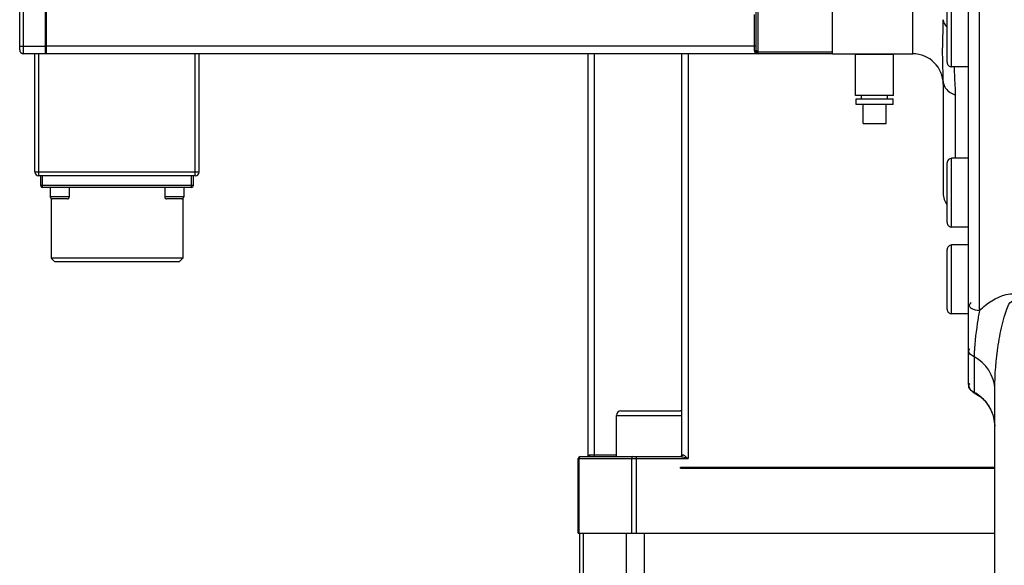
# Model space of a CAD drawing. Header units: millimetres. Extents: x 0 to 11890, y 0 to 8410.
# Tile 12 of 190: x 3169 to 3427, y 5400 to 5543. Entities that reach past the tile are written whole.
import ezdxf

# ---------------------------------------------------------------- set-up
doc = ezdxf.new("R2010")
doc.units = ezdxf.units.MM
doc.header["$LTSCALE"] = 653.95
for name, color, linetype in [('304103000052DXF_CONTINUOUS_LINE', 7, 'CONTINUOUS'), ('304103000055DXF_CONTINUOUS_LINE', 7, 'CONTINUOUS'), ('304103000060DXF_CONTINUOUS_LINE', 7, 'CONTINUOUS'), ('304304000039DXF_CONTINUOUS_LINE', 7, 'CONTINUOUS'), ('304304000100DXF_CONTINUOUS_LINE', 7, 'CONTINUOUS'), ('501023000113DXF_CONTINUOUS_LINE', 7, 'CONTINUOUS'), ('501023000166DXF_CONTINUOUS_LINE', 7, 'CONTINUOUS'), ('627001000047DXF_CONTINUOUS_LINE', 7, 'CONTINUOUS'), ('628001000038DXF_CONTINUOUS_LINE', 7, 'CONTINUOUS')]:
    doc.layers.add(name, color=color, linetype=linetype)

msp = doc.modelspace()

# ---------------------------------------------------------------- linework, layer by layer
at = {"layer": '304103000052DXF_CONTINUOUS_LINE', "color": 9, "linetype": 'Continuous'}
for p, q in [((3420.918, 5466.813), (3420.918, 5799.836)), ((3419.533, 5454.708), (3419.533, 5445.395))]:
    msp.add_line(p, q, dxfattribs=at)
at = {"layer": '304103000052DXF_CONTINUOUS_LINE', "color": 7, "linetype": 'Continuous'}
for p, q in [((3417.918, 5796.836), (3417.918, 5448.003)), ((3424.918, 5256.873), (3424.918, 5446.319))]:
    msp.add_line(p, q, dxfattribs=at)
for points in [[(3419.562, 5445.327), (3421.095, 5444.358), (3422.6, 5442.913)], [(3422.6, 5442.913), (3423.831, 5441.058), (3424.638, 5438.886), (3424.918, 5436.545)]]:
    msp.add_lwpolyline(points, dxfattribs=at)
msp.add_arc((3420.918, 5448.003), 3, 180, 243.13732, dxfattribs=at)
at = {"layer": '304103000052DXF_CONTINUOUS_LINE', "color": 9, "linetype": 'Continuous'}
for centre, radius, start, end in [((3419.768, 5446.675), 1.727, 143.33719, 148.28222), ((3414.909, 5436.491), 10.033, 52.44518, 62.55399), ((3414.943, 5436.537), 9.976, 42.91778, 52.44213), ((3414.94, 5436.532), 9.981, 39.08063, 42.92215), ((3414.941, 5436.534), 9.979, 30.72083, 39.07459), ((3414.939, 5436.532), 9.982, 26.19985, 30.72638), ((3414.961, 5436.544), 9.957, 17.23654, 26.1942), ((3414.974, 5436.548), 9.943, 13.1205, 17.23957), ((3414.929, 5436.541), 9.989, 0.02382, 13.09985)]:
    msp.add_arc(centre, radius, start, end, dxfattribs=at)
for points, knots in [([(3420.918, 5466.813), (3421.416, 5467.304), (3423.896, 5469.561), (3427.239, 5471.261), (3429.918, 5471.262)], [0, 0, 0, 0, 0.2070241, 1, 1, 1, 1]), ([(3420.918, 5466.813), (3420.21, 5466.813), (3419.195, 5466.951), (3418.11, 5468), (3418.471, 5468.68), (3418.691, 5468.927)], [0, 0, 0, 0, 0.536103, 0.7496181, 1, 1, 1, 1]), ([(3424.918, 5446.319), (3424.918, 5450.159), (3425.445, 5455.914), (3426.71, 5462.927), (3427.84, 5466.553), (3428.79, 5469.413), (3429.918, 5469.414)], [0, 0, 0, 0, 0.4790242, 0.7299736, 0.8592277, 1, 1, 1, 1]), ([(3420.918, 5466.813), (3420.696, 5465.712), (3420.027, 5461.706), (3419.533, 5457.649), (3419.533, 5454.708)], [0, 0, 0, 0, 0.2763935, 1, 1, 1, 1]), ([(3418.114, 5456.216), (3418.114, 5456.328), (3418.166, 5456.578), (3418.299, 5456.792), (3418.383, 5456.899)], [0, 0, 0, 0, 0.4528221, 1, 1, 1, 1]), ([(3418.118, 5446.898), (3418.108, 5447.009), (3418.129, 5447.253), (3418.232, 5447.474), (3418.299, 5447.583)], [0, 0, 0, 0, 0.4638218, 1, 1, 1, 1]), ([(3418.416, 5446.233), (3418.337, 5446.33), (3418.199, 5446.537), (3418.129, 5446.778), (3418.118, 5446.898)], [0, 0, 0, 0, 0.5099986, 1, 1, 1, 1]), ([(3418.736, 5445.913), (3418.677, 5445.962), (3418.565, 5446.063), (3418.463, 5446.175), (3418.416, 5446.233)], [0, 0, 0, 0, 0.5062514, 1, 1, 1, 1]), ([(3419.533, 5445.395), (3419.396, 5445.466), (3419.119, 5445.624), (3418.86, 5445.809), (3418.736, 5445.913)], [0, 0, 0, 0, 0.4888707, 1, 1, 1, 1]), ([(3419.533, 5445.395), (3419.533, 5445.38), (3419.535, 5445.354), (3419.553, 5445.332), (3419.562, 5445.327)], [0, 0, 0, 0, 0.5804961, 1, 1, 1, 1])]:
    msp.add_open_spline(points, degree=3, knots=knots, dxfattribs=at)
for points in [[(3419.533, 5454.708), (3418.914, 5455.013), (3418.114, 5455.525), (3418.114, 5456.216)], [(3424.918, 5446.319), (3424.918, 5449.642), (3422.515, 5453.241), (3419.533, 5454.708)]]:
    msp.add_open_spline(points, degree=3, dxfattribs=at)
at = {"layer": '304103000055DXF_CONTINUOUS_LINE', "color": 7, "linetype": 'Continuous'}
for p, q in [((3316.066, 5408.591), (3316.066, 5387.491)), ((3316.362, 5408.591), (3329.666, 5408.591)), ((3331.258, 5408.591), (3424.918, 5408.591))]:
    msp.add_line(p, q, dxfattribs=at)
at = {"layer": '304103000055DXF_CONTINUOUS_LINE', "color": 9, "linetype": 'Continuous'}
for p, q in [((3317.067, 5408.591), (3317.067, 5387.491)), ((3328.338, 5408.591), (3328.338, 5387.491)), ((3333.026, 5408.591), (3333.026, 5387.491))]:
    msp.add_line(p, q, dxfattribs=at)
at = {"layer": '304103000060DXF_CONTINUOUS_LINE', "color": 7, "linetype": 'Continuous'}
for p, q in [((3382.418, 5534.091), (3382.418, 5714.091)), ((3382.418, 5534.091), (3403.418, 5534.091)), ((3411.418, 5526.911), (3411.418, 5497.525))]:
    msp.add_line(p, q, dxfattribs=at)
at = {"layer": '304103000060DXF_CONTINUOUS_LINE', "color": 9, "linetype": 'Continuous'}
for p, q in [((3403.418, 5534.091), (3403.418, 5714.091)), ((3414.623, 5506.707), (3414.623, 5523.327))]:
    msp.add_line(p, q, dxfattribs=at)
at = {"layer": '304103000060DXF_CONTINUOUS_LINE', "color": 7, "linetype": 'Continuous'}
for centre, radius, start, end in [((3403.418, 5526.091), 8, 0, 90), ((3416.418, 5497.525), 5, 180, 216.52754)]:
    msp.add_arc(centre, radius, start, end, dxfattribs=at)
at = {"layer": '304103000060DXF_CONTINUOUS_LINE', "color": 9, "linetype": 'Continuous'}
for points, knots in [([(3411.418, 5526.911), (3411.418, 5529.261), (3411.089, 5534.624), (3411.418, 5539.989), (3411.418, 5543.004)], [0, 0, 0, 0, 0.4379961, 1, 1, 1, 1]), ([(3414.623, 5523.327), (3414.623, 5523.914), (3414.557, 5526.354), (3414.387, 5528.79), (3414.365, 5530.643)], [0, 0, 0, 0, 0.2404917, 1, 1, 1, 1]), ([(3411.643, 5525.773), (3411.756, 5525.491), (3412.421, 5524.343), (3413.657, 5523.613), (3414.623, 5523.327)], [0, 0, 0, 0, 0.2319247, 1, 1, 1, 1])]:
    msp.add_open_spline(points, degree=3, knots=knots, dxfattribs=at)
for points in [[(3411.418, 5543.004), (3411.418, 5542.29), (3411.859, 5541.566), (3412.399, 5541.099)], [(3411.418, 5526.911), (3411.418, 5526.524), (3411.498, 5526.131), (3411.643, 5525.773)]]:
    msp.add_open_spline(points, degree=3, dxfattribs=at)
at = {"layer": '304304000039DXF_CONTINUOUS_LINE', "color": 7, "linetype": 'Continuous'}
for p, q in [((3169.418, 5535.091), (3169.418, 5713.091)), ((3176.218, 5534.091), (3176.218, 5683.091)), ((3362.418, 5534.591), (3362.418, 5565.091)), ((3176.418, 5534.091), (3176.418, 5565.023)), ((3176.418, 5535.091), (3176.218, 5535.091)), ((3382.418, 5534.091), (3170.418, 5534.091)), ((3173.418, 5503.091), (3173.418, 5534.091)), ((3216.418, 5503.091), (3216.418, 5534.091)), ((3215.418, 5502.091), (3174.418, 5502.091)), ((3174.918, 5499.591), (3174.918, 5502.091)), ((3214.918, 5499.591), (3214.918, 5502.091)), ((3214.418, 5499.091), (3175.418, 5499.091)), ((3177.418, 5499.091), (3177.418, 5496.591)), ((3182.418, 5499.091), (3182.418, 5496.591)), ((3207.418, 5499.091), (3207.418, 5496.591)), ((3212.418, 5499.091), (3212.418, 5496.591)), ((3177.668, 5496.158), (3177.668, 5480.591)), ((3181.917, 5496.091), (3177.919, 5496.091)), ((3211.917, 5496.091), (3207.919, 5496.091)), ((3212.168, 5496.158), (3212.168, 5480.591)), ((3178.668, 5479.591), (3177.668, 5480.591)), ((3212.168, 5480.591), (3177.668, 5480.591)), ((3211.168, 5479.591), (3212.168, 5480.591)), ((3211.168, 5479.591), (3178.668, 5479.591))]:
    msp.add_line(p, q, dxfattribs=at)
at = {"layer": '304304000039DXF_CONTINUOUS_LINE', "color": 9, "linetype": 'Continuous'}
for p, q in [((3170.418, 5534.091), (3170.418, 5714.091)), ((3362.918, 5534.091), (3362.918, 5567.091)), ((3361.918, 5534.891), (3361.918, 5544.38)), ((3169.418, 5536.091), (3176.218, 5536.091)), ((3362.418, 5536.091), (3176.418, 5536.091)), ((3382.418, 5534.533), (3362.918, 5534.533)), ((3174.418, 5502.091), (3174.418, 5534.091)), ((3215.418, 5502.091), (3215.418, 5534.091)), ((3216.418, 5503.091), (3173.418, 5503.091)), ((3175.418, 5499.091), (3175.418, 5502.091)), ((3214.418, 5499.091), (3214.418, 5502.091)), ((3214.918, 5499.591), (3174.918, 5499.591)), ((3182.418, 5496.591), (3177.418, 5496.591)), ((3212.418, 5496.591), (3207.418, 5496.591))]:
    msp.add_line(p, q, dxfattribs=at)
at = {"layer": '304304000039DXF_CONTINUOUS_LINE', "color": 7, "linetype": 'Continuous'}
for centre, radius, start, end in [((3170.418, 5535.091), 1, 180, 270), ((3362.918, 5534.591), 0.5, 180, 270), ((3174.418, 5503.091), 1, 180, 270), ((3215.418, 5503.091), 1, 270, 360), ((3175.418, 5499.591), 0.5, 180, 270), ((3214.418, 5499.591), 0.5, 270, 360), ((3177.918, 5496.591), 0.5, 180, 270.01103), ((3181.918, 5496.591), 0.5, 269.98897, 360), ((3207.918, 5496.591), 0.5, 180, 270.01103), ((3211.918, 5496.591), 0.5, 269.98897, 360)]:
    msp.add_arc(centre, radius, start, end, dxfattribs=at)
at = {"layer": '304304000039DXF_CONTINUOUS_LINE', "color": 9, "linetype": 'Continuous'}
for centre, radius, start, end in [((3362.566, 5534.89), 0.648, 179.93912, 198.28496), ((3362.598, 5534.901), 0.681, 198.30495, 207.04085)]:
    msp.add_arc(centre, radius, start, end, dxfattribs=at)
for points, knots in [([(3362.158, 5534.842), (3362.12, 5534.857), (3362.041, 5534.881), (3361.959, 5534.891), (3361.918, 5534.891)], [0, 0, 0, 0, 0.5015595, 1, 1, 1, 1]), ([(3362.418, 5534.591), (3362.418, 5534.643), (3362.334, 5534.757), (3362.225, 5534.815), (3362.158, 5534.842)], [0, 0, 0, 0, 0.4224834, 1, 1, 1, 1])]:
    msp.add_open_spline(points, degree=3, knots=knots, dxfattribs=at)
for points in [[(3362.918, 5534.091), (3362.567, 5534.091), (3362.15, 5534.278), (3361.991, 5534.591)], [(3362.418, 5534.923), (3362.418, 5534.711), (3362.707, 5534.533), (3362.918, 5534.533)]]:
    msp.add_open_spline(points, degree=3, dxfattribs=at)
at = {"layer": '304304000100DXF_CONTINUOUS_LINE', "color": 7, "linetype": 'Continuous'}
for p, q in [((3318.416, 5428.591), (3318.416, 5534.091)), ((3342.931, 5429.091), (3342.931, 5534.091)), ((3316.267, 5428.591), (3342.681, 5428.591)), ((3315.766, 5408.591), (3315.766, 5428.091)), ((3342.586, 5425.591), (3342.586, 5425.791)), ((3342.586, 5425.791), (3424.918, 5425.791)), ((3343.759, 5425.791), (3343.759, 5425.591)), ((3342.586, 5425.591), (3424.918, 5425.591)), ((3315.767, 5408.591), (3424.918, 5408.591))]:
    msp.add_line(p, q, dxfattribs=at)
at = {"layer": '304304000100DXF_CONTINUOUS_LINE', "color": 9, "linetype": 'Continuous'}
for p, q in [((3320.034, 5429.091), (3320.034, 5534.091)), ((3344.549, 5534.091), (3344.549, 5428.091)), ((3318.932, 5429.091), (3325.771, 5429.091)), ((3342.931, 5429.091), (3343.131, 5429.091)), ((3315.766, 5428.091), (3344.549, 5428.091)), ((3315.997, 5408.591), (3315.997, 5428.091)), ((3329.77, 5428.091), (3329.77, 5408.591)), ((3330.917, 5428.091), (3330.917, 5408.591))]:
    msp.add_line(p, q, dxfattribs=at)
at = {"layer": '304304000100DXF_CONTINUOUS_LINE', "color": 7, "linetype": 'Continuous'}
for centre, start, end in [((3316.266, 5428.091), 89.99997, 180), ((3342.431, 5429.091), 298.0499, 360)]:
    msp.add_arc(centre, 0.5, start, end, dxfattribs=at)
at = {"layer": '304304000100DXF_CONTINUOUS_LINE', "color": 9, "linetype": 'Continuous'}
for points, knots in [([(3316.069, 5428.331), (3316.047, 5428.294), (3316.012, 5428.217), (3315.997, 5428.132), (3315.997, 5428.091)], [0, 0, 0, 0, 0.5115541, 1, 1, 1, 1]), ([(3316.44, 5428.591), (3316.367, 5428.591), (3316.215, 5428.522), (3316.111, 5428.402), (3316.069, 5428.331)], [0, 0, 0, 0, 0.4679495, 1, 1, 1, 1]), ([(3318.434, 5428.591), (3318.449, 5428.67), (3318.5, 5428.825), (3318.605, 5428.954), (3318.669, 5429.002)], [0, 0, 0, 0, 0.4984958, 1, 1, 1, 1]), ([(3318.669, 5429.002), (3318.705, 5429.029), (3318.789, 5429.075), (3318.884, 5429.091), (3318.932, 5429.091)], [0, 0, 0, 0, 0.4836776, 1, 1, 1, 1]), ([(3319.939, 5428.591), (3319.997, 5428.591), (3320.002, 5428.852), (3320.034, 5428.977), (3320.034, 5429.091)], [0, 0, 0, 0, 0.3387012, 1, 1, 1, 1]), ([(3331.013, 5428.591), (3330.955, 5428.591), (3330.95, 5428.329), (3330.917, 5428.204), (3330.917, 5428.091)], [0, 0, 0, 0, 0.3387012, 1, 1, 1, 1]), ([(3342.681, 5428.591), (3342.719, 5428.591), (3342.797, 5428.608), (3342.865, 5428.648), (3342.898, 5428.672)], [0, 0, 0, 0, 0.4787878, 1, 1, 1, 1]), ([(3342.681, 5428.591), (3342.824, 5428.591), (3343.462, 5428.459), (3344.07, 5428.245), (3344.549, 5428.091)], [0, 0, 0, 0, 0.2200085, 1, 1, 1, 1]), ([(3342.898, 5428.672), (3342.93, 5428.696), (3342.989, 5428.75), (3343.037, 5428.815), (3343.058, 5428.85)], [0, 0, 0, 0, 0.4948754, 1, 1, 1, 1]), ([(3343.058, 5428.85), (3343.08, 5428.887), (3343.116, 5428.965), (3343.131, 5429.049), (3343.131, 5429.091)], [0, 0, 0, 0, 0.5121787, 1, 1, 1, 1]), ([(3343.131, 5429.091), (3343.164, 5429.091), (3343.235, 5429.073), (3343.301, 5429.042), (3343.336, 5429.023)], [0, 0, 0, 0, 0.4465229, 1, 1, 1, 1]), ([(3343.336, 5429.023), (3343.431, 5428.972), (3343.851, 5428.679), (3344.236, 5428.343), (3344.549, 5428.091)], [0, 0, 0, 0, 0.2107964, 1, 1, 1, 1])]:
    msp.add_open_spline(points, degree=3, knots=knots, dxfattribs=at)
for points in [[(3318.562, 5428.591), (3318.769, 5428.591), (3318.932, 5428.883), (3318.932, 5429.091)], [(3330.152, 5428.591), (3329.943, 5428.591), (3329.77, 5428.301), (3329.77, 5428.091)]]:
    msp.add_open_spline(points, degree=3, dxfattribs=at)
at = {"layer": '501023000113DXF_CONTINUOUS_LINE', "color": 7, "linetype": 'Continuous'}
for p, q in [((3325.771, 5428.591), (3325.771, 5439.391)), ((3326.971, 5440.591), (3342.571, 5440.591))]:
    msp.add_line(p, q, dxfattribs=at)
at = {"layer": '501023000113DXF_CONTINUOUS_LINE', "color": 9, "linetype": 'Continuous'}
msp.add_line((3325.771, 5439.391), (3342.931, 5439.391), dxfattribs=at)
at = {"layer": '501023000113DXF_CONTINUOUS_LINE', "color": 7, "linetype": 'Continuous'}
for centre, start, end in [((3326.971, 5439.391), 90, 180), ((3342.571, 5439.391), 72.44832, 90)]:
    msp.add_arc(centre, 1.2, start, end, dxfattribs=at)
at = {"layer": '501023000166DXF_CONTINUOUS_LINE', "color": 7, "linetype": 'Continuous'}
for p, q in [((3412.418, 5531.844), (3412.418, 5547.444)), ((3417.918, 5530.644), (3413.618, 5530.644)), ((3417.918, 5506.707), (3413.618, 5506.707)), ((3412.418, 5489.907), (3412.418, 5505.507)), ((3417.918, 5488.707), (3413.618, 5488.707)), ((3412.418, 5467.211), (3412.418, 5482.811)), ((3417.918, 5484.011), (3413.618, 5484.011)), ((3417.918, 5466.011), (3413.618, 5466.011))]:
    msp.add_line(p, q, dxfattribs=at)
at = {"layer": '501023000166DXF_CONTINUOUS_LINE', "color": 9, "linetype": 'Continuous'}
for p, q in [((3413.618, 5530.644), (3413.618, 5548.644)), ((3413.618, 5488.707), (3413.618, 5506.707)), ((3413.618, 5466.011), (3413.618, 5484.011))]:
    msp.add_line(p, q, dxfattribs=at)
at = {"layer": '501023000166DXF_CONTINUOUS_LINE', "color": 7, "linetype": 'Continuous'}
for centre, start, end in [((3413.618, 5531.844), 179.99999, 270), ((3413.618, 5505.507), 90, 180.00004), ((3413.618, 5489.907), 179.99996, 270), ((3413.618, 5482.811), 90, 180.0001), ((3413.618, 5467.211), 179.9999, 270)]:
    msp.add_arc(centre, 1.2, start, end, dxfattribs=at)
at = {"layer": '627001000047DXF_CONTINUOUS_LINE', "color": 7, "linetype": 'Continuous'}
for p, q in [((3388.418, 5523.191), (3388.418, 5533.991)), ((3388.418, 5533.991), (3398.418, 5533.991)), ((3388.432, 5534.091), (3388.429, 5533.991)), ((3398.404, 5534.091), (3398.407, 5533.991)), ((3398.418, 5523.191), (3398.418, 5533.991)), ((3398.418, 5523.191), (3388.418, 5523.191)), ((3388.568, 5520.791), (3388.568, 5522.291)), ((3388.568, 5522.291), (3398.268, 5522.291)), ((3390.018, 5522.291), (3390.018, 5523.191)), ((3396.818, 5522.291), (3396.818, 5523.191)), ((3398.268, 5520.791), (3398.268, 5522.291)), ((3398.268, 5520.791), (3388.568, 5520.791))]:
    msp.add_line(p, q, dxfattribs=at)
at = {"layer": '628001000038DXF_CONTINUOUS_LINE', "color": 7, "linetype": 'Continuous'}
for p, q in [((3390.418, 5515.791), (3390.418, 5520.791)), ((3396.418, 5515.791), (3396.418, 5520.791)), ((3390.418, 5515.791), (3396.418, 5515.791))]:
    msp.add_line(p, q, dxfattribs=at)

doc.saveas('drawing.dxf')
